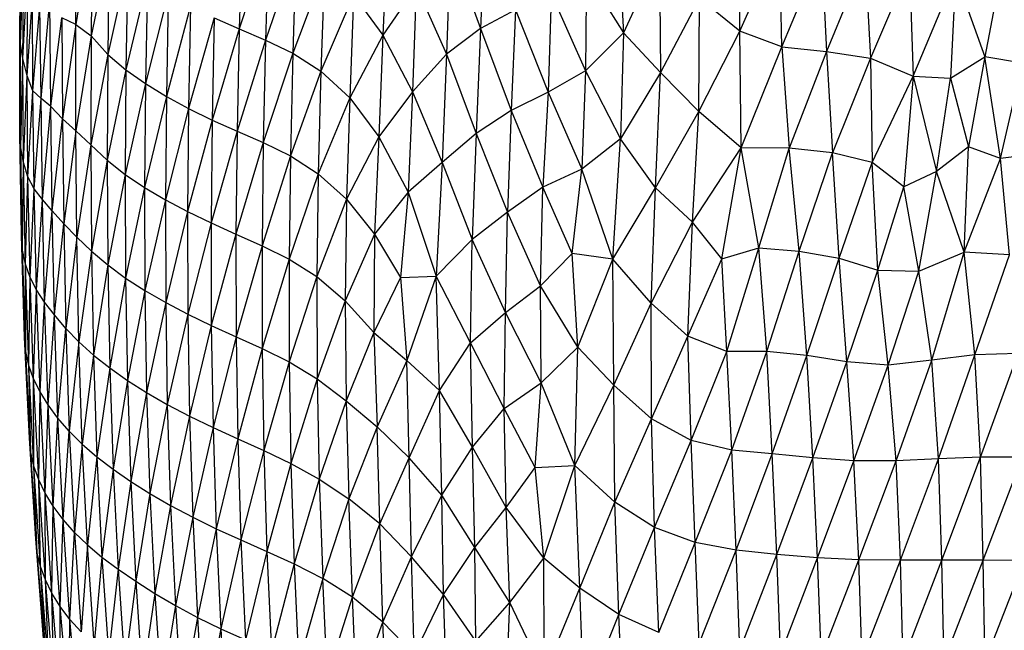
# Paper-space layout '_Dimétrica' of a CAD drawing. Header units: millimetres. Extents: x -212 to 188, y -228 to 468.
# Tile 6 of 24: x -123 to -14, y -85 to -17. Entities that reach past the tile are written whole.
import ezdxf

# ---------------------------------------------------------------- set-up
doc = ezdxf.new("R2010")
doc.units = ezdxf.units.MM

psp = doc.layouts.new('_Dimétrica')

# ---------------------------------------------------------------- linework, layer by layer
at = {"color": 7, "linetype": 'Continuous', "lineweight": 25}
for p, q in [((-115.19, -6.09), (-116.98, -17.48)), ((-115.19, -6.09), (-115.3, -18.72)), ((-71.7, -6.3), (-72.2, -17.92)), ((-43.49, -18.2), (-43.5, -6)), ((-116.98, -17.48), (-117.11, -6.76)), ((-98.56, -6.77), (-98.9, -17.96)), ((-82.53, -7.07), (-83, -18.66)), ((-122.96, -7.96), (-123.2, -18.48)), ((-123.2, -18.48), (-123.05, -8.1)), ((-123.12, -19.65), (-122.96, -7.96)), ((-95.65, -7.98), (-98.9, -17.96)), ((-95.65, -7.98), (-96, -19.21)), ((-56.87, -8.72), (-56.38, -18.42)), ((-43.49, -18.2), (-39.06, -8.24)), ((-38.82, -19.97), (-39.06, -8.24)), ((-123.12, -19.65), (-122.73, -9.51)), ((-122.85, -21.25), (-122.73, -9.51)), ((-113.31, -9.12), (-115.3, -18.72)), ((-113.31, -9.12), (-113.46, -20.8)), ((-92.61, -9.37), (-96, -19.21)), ((-92.61, -9.37), (-92.97, -20.66)), ((-75.5, -8.86), (-75.97, -20.76)), ((-75.5, -8.86), (-72.2, -17.92)), ((-52.37, -9.8), (-56.38, -18.42)), ((-52.37, -9.8), (-52.28, -22.79)), ((-38.82, -19.97), (-34.42, -9.37)), ((-34.42, -9.37), (-33.89, -20.46)), ((-29.61, -10.07), (-33.89, -20.46)), ((-29.61, -10.07), (-29.04, -21.22)), ((-14.38, -10.61), (-16.36, -21.05)), ((-122.85, -21.25), (-122.32, -11.49)), ((-122.39, -23.16), (-122.32, -11.49)), ((-111.26, -10.97), (-113.46, -20.8)), ((-111.26, -10.97), (-111.45, -22.52)), ((-89.46, -11.29), (-92.97, -20.66)), ((-89.46, -11.29), (-89.85, -22.64)), ((-60.47, -11.87), (-60.56, -22.61)), ((-60.47, -11.87), (-56.38, -18.42)), ((-24.71, -11.1), (-29.04, -21.22)), ((-24.71, -11.1), (-24.31, -23.19)), ((-109.07, -12.44), (-111.45, -22.52)), ((-109.07, -12.44), (-109.28, -24.01)), ((-24.31, -23.19), (-19.62, -12.04)), ((-19.62, -12.04), (-20.18, -23.42)), ((-19.62, -12.04), (-16.36, -21.05)), ((-122.39, -23.16), (-121.77, -14)), ((-121.74, -24.83), (-121.77, -14)), ((-106.75, -13.91), (-109.28, -24.01)), ((-106.75, -13.91), (-106.97, -25.44)), ((-79.29, -13.28), (-83, -18.66)), ((-79.29, -13.28), (-79.73, -24.93)), ((-79.29, -13.28), (-75.97, -20.76)), ((-64.37, -14.1), (-64.72, -24.98)), ((-64.37, -14.1), (-60.56, -22.61)), ((-120.84, -25.69), (-119.85, -14.86)), ((-119.75, -26.57), (-119.85, -14.86)), ((-86.25, -14.22), (-89.85, -22.64)), ((-86.25, -14.22), (-86.67, -25.59)), ((-86.25, -14.22), (-83, -18.66)), ((-47.96, -14.57), (-52.28, -22.79)), ((-48.02, -27.13), (-47.96, -14.57)), ((-43.49, -18.2), (-47.96, -14.57)), ((-121.74, -24.83), (-120.98, -15.46)), ((-120.84, -25.69), (-120.98, -15.46)), ((-104.28, -15.4), (-106.97, -25.44)), ((-104.28, -15.4), (-104.51, -26.79)), ((-68.32, -15.87), (-72.2, -17.92)), ((-68.32, -15.87), (-68.79, -27.02)), ((-68.32, -15.87), (-64.72, -24.98)), ((-119.75, -26.57), (-118.55, -16.75)), ((-116.98, -17.48), (-118.55, -16.75)), ((-118.55, -16.75), (-118.45, -27.95)), ((-101.66, -16.73), (-104.51, -26.79)), ((-101.66, -16.73), (-101.9, -28.07)), ((-101.66, -16.73), (-98.9, -17.96)), ((-123.12, -19.65), (-123.2, -18.48)), ((-123.2, -29.59), (-123.2, -18.48)), ((-116.98, -17.48), (-118.45, -27.95)), ((-116.98, -17.48), (-115.3, -18.72)), ((-116.97, -29.26), (-116.98, -17.48)), ((-98.9, -17.96), (-101.9, -28.07)), ((-98.9, -17.96), (-99.14, -29.3)), ((-98.9, -17.96), (-96, -19.21)), ((-72.2, -17.92), (-75.97, -20.76)), ((-72.2, -17.92), (-72.66, -29.57)), ((-72.2, -17.92), (-68.79, -27.02)), ((-56.38, -18.42), (-60.56, -22.61)), ((-56.38, -18.42), (-56.69, -30.16)), ((-56.38, -18.42), (-52.28, -22.79)), ((-48.02, -27.13), (-43.49, -18.2)), ((-38.82, -19.97), (-43.49, -18.2)), ((-43.34, -31.13), (-43.49, -18.2)), ((-115.3, -18.72), (-116.97, -29.26)), ((-115.3, -18.72), (-115.33, -30.81)), ((-115.3, -18.72), (-113.46, -20.8)), ((-96, -19.21), (-99.14, -29.3)), ((-96, -19.21), (-96.25, -30.57)), ((-96, -19.21), (-92.97, -20.66)), ((-83, -18.66), (-86.67, -25.59)), ((-83, -18.66), (-83.44, -29.91)), ((-83, -18.66), (-79.73, -24.93)), ((-123.2, -29.59), (-123.12, -19.65)), ((-122.85, -21.25), (-123.12, -19.65)), ((-123.09, -31.15), (-123.12, -19.65)), ((-92.97, -20.66), (-96.25, -30.57)), ((-92.97, -20.66), (-93.24, -32.05)), ((-92.97, -20.66), (-89.85, -22.64)), ((-43.34, -31.13), (-38.82, -19.97)), ((-38.82, -19.97), (-33.89, -20.46)), ((-38.82, -19.97), (-38.02, -31.18)), ((-33.89, -20.46), (-38.02, -31.18)), ((-33.89, -20.46), (-29.04, -21.22)), ((-33.89, -20.46), (-33.23, -31.71)), ((-123.09, -31.15), (-122.85, -21.25)), ((-122.39, -23.16), (-122.85, -21.25)), ((-122.79, -32.77), (-122.85, -21.25)), ((-113.46, -20.8), (-115.33, -30.81)), ((-113.46, -20.8), (-113.51, -32.53)), ((-113.46, -20.8), (-111.45, -22.52)), ((-75.97, -20.76), (-79.73, -24.93)), ((-75.97, -20.76), (-76.44, -32.76)), ((-75.97, -20.76), (-72.66, -29.57)), ((-29.04, -21.22), (-33.23, -31.71)), ((-29.04, -21.22), (-24.31, -23.19)), ((-29.04, -21.22), (-28.83, -32.78)), ((-20.18, -23.42), (-16.36, -21.05)), ((-16.36, -21.05), (-18.16, -31.04)), ((-12.21, -21.77), (-16.36, -21.05)), ((-14.62, -32.33), (-16.36, -21.05)), ((-14.62, -32.33), (-12.21, -21.77)), ((-111.45, -22.52), (-113.51, -32.53)), ((-111.45, -22.52), (-111.53, -34.09)), ((-111.45, -22.52), (-109.28, -24.01)), ((-89.85, -22.64), (-93.24, -32.05)), ((-89.85, -22.64), (-90.16, -34.02)), ((-89.85, -22.64), (-86.67, -25.59)), ((-60.56, -22.61), (-64.72, -24.98)), ((-60.56, -22.61), (-60.98, -33.51)), ((-60.56, -22.61), (-56.69, -30.16)), ((-52.28, -22.79), (-56.69, -30.16)), ((-52.82, -35.57), (-52.28, -22.79)), ((-48.02, -27.13), (-52.28, -22.79)), ((-122.79, -32.77), (-122.39, -23.16)), ((-121.74, -24.83), (-122.39, -23.16)), ((-122.29, -34.37), (-122.39, -23.16)), ((-28.83, -32.78), (-24.31, -23.19)), ((-24.31, -23.19), (-25.33, -35.46)), ((-24.31, -23.19), (-20.18, -23.42)), ((-24.31, -23.19), (-21.7, -33.76)), ((-21.7, -33.76), (-20.18, -23.42)), ((-20.18, -23.42), (-18.16, -31.04)), ((-122.29, -34.37), (-121.74, -24.83)), ((-120.84, -25.69), (-121.74, -24.83)), ((-121.59, -35.7), (-121.74, -24.83)), ((-109.28, -24.01), (-111.53, -34.09)), ((-109.28, -24.01), (-109.39, -35.53)), ((-109.28, -24.01), (-106.97, -25.44)), ((-79.73, -24.93), (-83.44, -29.91)), ((-79.73, -24.93), (-80.19, -36.07)), ((-79.73, -24.93), (-76.44, -32.76)), ((-64.72, -24.98), (-68.79, -27.02)), ((-64.72, -24.98), (-65.31, -35.5)), ((-64.72, -24.98), (-60.98, -33.51)), ((-121.59, -35.7), (-120.84, -25.69)), ((-119.75, -26.57), (-120.84, -25.69)), ((-120.69, -36.86), (-120.84, -25.69)), ((-106.97, -25.44), (-109.39, -35.53)), ((-106.97, -25.44), (-107.08, -36.9)), ((-106.97, -25.44), (-104.51, -26.79)), ((-86.67, -25.59), (-90.16, -34.02)), ((-86.67, -25.59), (-87.03, -36.84)), ((-86.67, -25.59), (-83.44, -29.91)), ((-120.69, -36.86), (-119.75, -26.57)), ((-118.45, -27.95), (-119.75, -26.57)), ((-119.6, -38.12), (-119.75, -26.57)), ((-104.51, -26.79), (-107.08, -36.9)), ((-104.51, -26.79), (-104.62, -38.2)), ((-104.51, -26.79), (-101.9, -28.07)), ((-68.79, -27.02), (-72.66, -29.57)), ((-68.79, -27.02), (-69.22, -38.26)), ((-68.79, -27.02), (-65.31, -35.5)), ((-52.82, -35.57), (-48.02, -27.13)), ((-48.74, -39.38), (-48.02, -27.13)), ((-43.34, -31.13), (-48.02, -27.13)), ((-119.6, -38.12), (-118.45, -27.95)), ((-116.97, -29.26), (-118.45, -27.95)), ((-118.45, -27.95), (-118.33, -39.57)), ((-101.9, -28.07), (-104.62, -38.2)), ((-101.9, -28.07), (-102.01, -39.46)), ((-101.9, -28.07), (-99.14, -29.3)), ((-116.97, -29.26), (-118.33, -39.57)), ((-116.97, -29.26), (-115.33, -30.81)), ((-116.88, -41.06), (-116.97, -29.26)), ((-99.14, -29.3), (-102.01, -39.46)), ((-99.14, -29.3), (-99.26, -40.7)), ((-99.14, -29.3), (-96.25, -30.57)), ((-123.09, -31.15), (-123.2, -29.59)), ((-123.02, -40.85), (-123.2, -29.59)), ((-83.44, -29.91), (-87.03, -36.84)), ((-83.44, -29.91), (-83.93, -40.72)), ((-83.44, -29.91), (-80.19, -36.07)), ((-72.66, -29.57), (-76.44, -32.76)), ((-72.66, -29.57), (-73.13, -41.29)), ((-72.66, -29.57), (-69.22, -38.26)), ((-56.69, -30.16), (-60.98, -33.51)), ((-57.56, -43.49), (-56.69, -30.16)), ((-52.82, -35.57), (-56.69, -30.16)), ((-122.79, -32.77), (-123.09, -31.15)), ((-122.89, -42.49), (-123.09, -31.15)), ((-123.02, -40.85), (-123.09, -31.15)), ((-115.33, -30.81), (-116.88, -41.06)), ((-115.33, -30.81), (-113.51, -32.53)), ((-115.33, -30.81), (-115.25, -42.6)), ((-96.25, -30.57), (-99.26, -40.7)), ((-96.25, -30.57), (-96.38, -41.99)), ((-96.25, -30.57), (-93.24, -32.05)), ((-48.74, -39.38), (-43.34, -31.13)), ((-45.47, -43.43), (-43.34, -31.13)), ((-38.02, -31.18), (-43.34, -31.13)), ((-41.37, -42.23), (-43.34, -31.13)), ((-41.37, -42.23), (-38.02, -31.18)), ((-33.23, -31.71), (-38.02, -31.18)), ((-36.91, -42.59), (-38.02, -31.18)), ((-18.16, -31.04), (-21.7, -33.76)), ((-18.67, -42.7), (-18.16, -31.04)), ((-14.62, -32.33), (-18.16, -31.04)), ((-113.51, -32.53), (-115.25, -42.6)), ((-113.51, -32.53), (-111.53, -34.09)), ((-113.51, -32.53), (-113.45, -44.13)), ((-93.24, -32.05), (-96.38, -41.99)), ((-93.24, -32.05), (-93.39, -43.47)), ((-93.24, -32.05), (-90.16, -34.02)), ((-36.91, -42.59), (-33.23, -31.71)), ((-28.83, -32.78), (-33.23, -31.71)), ((-32.48, -43.37), (-33.23, -31.71)), ((-18.67, -42.7), (-14.62, -32.33)), ((-9.98, -31.76), (-14.62, -32.33)), ((-13.62, -43.01), (-14.62, -32.33)), ((-122.89, -42.49), (-122.79, -32.77)), ((-122.29, -34.37), (-122.79, -32.77)), ((-122.57, -44.05), (-122.79, -32.77)), ((-76.44, -32.76), (-80.19, -36.07)), ((-76.44, -32.76), (-77.11, -45.37)), ((-76.44, -32.76), (-73.13, -41.29)), ((-60.98, -33.51), (-65.31, -35.5)), ((-62.04, -42.85), (-60.98, -33.51)), ((-57.56, -43.49), (-60.98, -33.51)), ((-32.48, -43.37), (-28.83, -32.78)), ((-25.33, -35.46), (-28.83, -32.78)), ((-28.22, -44.69), (-28.83, -32.78)), ((-21.7, -33.76), (-25.33, -35.46)), ((-23.66, -44.81), (-21.7, -33.76)), ((-18.67, -42.7), (-21.7, -33.76)), ((-122.57, -44.05), (-122.29, -34.37)), ((-121.59, -35.7), (-122.29, -34.37)), ((-122.05, -45.52), (-122.29, -34.37)), ((-111.53, -34.09), (-113.45, -44.13)), ((-111.53, -34.09), (-109.39, -35.53)), ((-111.53, -34.09), (-111.48, -45.58)), ((-90.16, -34.02), (-93.39, -43.47)), ((-90.16, -34.02), (-90.32, -45.42)), ((-90.16, -34.02), (-87.03, -36.84)), ((-122.05, -45.52), (-121.59, -35.7)), ((-120.69, -36.86), (-121.59, -35.7)), ((-121.34, -46.89), (-121.59, -35.7)), ((-109.39, -35.53), (-111.48, -45.58)), ((-109.39, -35.53), (-107.08, -36.9)), ((-109.39, -35.53), (-109.35, -46.95)), ((-65.31, -35.5), (-69.22, -38.26)), ((-65.57, -46.44), (-65.31, -35.5)), ((-62.04, -42.85), (-65.31, -35.5)), ((-57.56, -43.49), (-52.82, -35.57)), ((-53.3, -48.37), (-52.82, -35.57)), ((-48.74, -39.38), (-52.82, -35.57)), ((-28.22, -44.69), (-25.33, -35.46)), ((-23.66, -44.81), (-25.33, -35.46)), ((-121.34, -46.89), (-120.69, -36.86)), ((-119.6, -38.12), (-120.69, -36.86)), ((-120.44, -48.24), (-120.69, -36.86)), ((-107.08, -36.9), (-109.35, -46.95)), ((-107.08, -36.9), (-104.62, -38.2)), ((-107.08, -36.9), (-107.04, -48.29)), ((-87.03, -36.84), (-90.32, -45.42)), ((-87.03, -36.84), (-87.18, -48.1)), ((-87.03, -36.84), (-83.93, -40.72)), ((-80.19, -36.07), (-83.93, -40.72)), ((-80.19, -36.07), (-81.05, -45.5)), ((-80.19, -36.07), (-77.11, -45.37)), ((-120.44, -48.24), (-119.6, -38.12)), ((-118.33, -39.57), (-119.6, -38.12)), ((-119.36, -49.66), (-119.6, -38.12)), ((-104.62, -38.2), (-107.04, -48.29)), ((-104.62, -38.2), (-102.01, -39.46)), ((-104.62, -38.2), (-104.59, -49.58)), ((-69.22, -38.26), (-73.13, -41.29)), ((-69.42, -49.38), (-69.22, -38.26)), ((-65.57, -46.44), (-69.22, -38.26)), ((-119.36, -49.66), (-118.33, -39.57)), ((-116.88, -41.06), (-118.33, -39.57)), ((-118.33, -39.57), (-118.09, -51.15)), ((-102.01, -39.46), (-104.59, -49.58)), ((-102.01, -39.46), (-99.26, -40.7)), ((-102.01, -39.46), (-101.99, -50.84)), ((-53.3, -48.37), (-48.74, -39.38)), ((-49.25, -52.02), (-48.74, -39.38)), ((-45.47, -43.43), (-48.74, -39.38)), ((-122.89, -42.49), (-123.02, -40.85)), ((-122.67, -52.11), (-123.02, -40.85)), ((-116.88, -41.06), (-118.09, -51.15)), ((-116.88, -41.06), (-115.25, -42.6)), ((-116.65, -52.65), (-116.88, -41.06)), ((-99.26, -40.7), (-101.99, -50.84)), ((-99.26, -40.7), (-96.38, -41.99)), ((-99.26, -40.7), (-99.24, -52.08)), ((-83.93, -40.72), (-87.18, -48.1)), ((-83.93, -40.72), (-83.99, -51.6)), ((-83.93, -40.72), (-81.05, -45.5)), ((-73.13, -41.29), (-77.11, -45.37)), ((-73.29, -52.75), (-73.13, -41.29)), ((-69.42, -49.38), (-73.13, -41.29)), ((-122.57, -44.05), (-122.89, -42.49)), ((-122.52, -53.73), (-122.89, -42.49)), ((-122.67, -52.11), (-122.89, -42.49)), ((-96.38, -41.99), (-99.24, -52.08)), ((-96.38, -41.99), (-93.39, -43.47)), ((-96.38, -41.99), (-96.36, -53.38)), ((-45.47, -43.43), (-41.37, -42.23)), ((-44.91, -53.7), (-41.37, -42.23)), ((-41.37, -42.23), (-36.91, -42.59)), ((-40.51, -53.73), (-41.37, -42.23)), ((-115.25, -42.6), (-116.65, -52.65)), ((-115.25, -42.6), (-113.45, -44.13)), ((-115.25, -42.6), (-115.03, -54.11)), ((-93.39, -43.47), (-96.36, -53.38)), ((-93.39, -43.47), (-90.32, -45.42)), ((-93.39, -43.47), (-93.37, -54.86)), ((-65.57, -46.44), (-62.04, -42.85)), ((-57.56, -43.49), (-62.04, -42.85)), ((-61.43, -53.24), (-62.04, -42.85)), ((-61.43, -53.24), (-57.56, -43.49)), ((-53.3, -48.37), (-57.56, -43.49)), ((-57.45, -57.44), (-57.56, -43.49)), ((-49.25, -52.02), (-45.47, -43.43)), ((-44.91, -53.7), (-45.47, -43.43)), ((-40.51, -53.73), (-36.91, -42.59)), ((-36.91, -42.59), (-32.48, -43.37)), ((-36.08, -54.16), (-36.91, -42.59)), ((-36.08, -54.16), (-32.48, -43.37)), ((-32.48, -43.37), (-28.22, -44.69)), ((-31.64, -54.85), (-32.48, -43.37)), ((-23.66, -44.81), (-18.67, -42.7)), ((-22.25, -54.66), (-18.67, -42.7)), ((-13.62, -43.01), (-18.67, -42.7)), ((-17.49, -54.09), (-18.67, -42.7)), ((-17.49, -54.09), (-13.62, -43.01)), ((-122.05, -45.52), (-122.57, -44.05)), ((-122.18, -55.25), (-122.57, -44.05)), ((-122.52, -53.73), (-122.57, -44.05)), ((-113.45, -44.13), (-115.03, -54.11)), ((-113.45, -44.13), (-111.48, -45.58)), ((-113.45, -44.13), (-113.24, -55.54)), ((-122.18, -55.25), (-122.05, -45.52)), ((-121.34, -46.89), (-122.05, -45.52)), ((-121.66, -56.73), (-122.05, -45.52)), ((-111.48, -45.58), (-113.24, -55.54)), ((-111.48, -45.58), (-109.35, -46.95)), ((-111.48, -45.58), (-111.28, -56.92)), ((-90.32, -45.42), (-93.37, -54.86)), ((-90.32, -45.42), (-87.18, -48.1)), ((-90.32, -45.42), (-90.27, -56.73)), ((-81.05, -45.5), (-83.99, -51.6)), ((-81.05, -45.5), (-77.11, -45.37)), ((-81.05, -45.5), (-80.35, -54.72)), ((-77.11, -45.37), (-80.35, -54.72)), ((-73.29, -52.75), (-77.11, -45.37)), ((-76.72, -58.03), (-77.11, -45.37)), ((-31.64, -54.85), (-28.22, -44.69)), ((-28.22, -44.69), (-23.66, -44.81)), ((-27.06, -55.22), (-28.22, -44.69)), ((-27.06, -55.22), (-23.66, -44.81)), ((-22.25, -54.66), (-23.66, -44.81)), ((-69.42, -49.38), (-65.57, -46.44)), ((-61.43, -53.24), (-65.57, -46.44)), ((-65.48, -57.17), (-65.57, -46.44)), ((-121.66, -56.73), (-121.34, -46.89)), ((-120.44, -48.24), (-121.34, -46.89)), ((-120.94, -58.17), (-121.34, -46.89)), ((-109.35, -46.95), (-111.28, -56.92)), ((-109.35, -46.95), (-107.04, -48.29)), ((-109.35, -46.95), (-109.15, -58.27)), ((-120.94, -58.17), (-120.44, -48.24)), ((-119.36, -49.66), (-120.44, -48.24)), ((-120.05, -59.62), (-120.44, -48.24)), ((-107.04, -48.29), (-109.15, -58.27)), ((-107.04, -48.29), (-104.59, -49.58)), ((-107.04, -48.29), (-106.86, -59.59)), ((-87.18, -48.1), (-90.27, -56.73)), ((-87.18, -48.1), (-83.99, -51.6)), ((-87.18, -48.1), (-87.06, -59.19)), ((-57.45, -57.44), (-53.3, -48.37)), ((-49.25, -52.02), (-53.3, -48.37)), ((-53.26, -61.16), (-53.3, -48.37)), ((-120.05, -59.62), (-119.36, -49.66)), ((-118.09, -51.15), (-119.36, -49.66)), ((-118.97, -61.09), (-119.36, -49.66)), ((-104.59, -49.58), (-106.86, -59.59)), ((-104.59, -49.58), (-101.99, -50.84)), ((-104.59, -49.58), (-104.41, -60.89)), ((-73.29, -52.75), (-69.42, -49.38)), ((-69.56, -60.03), (-69.42, -49.38)), ((-65.48, -57.17), (-69.42, -49.38)), ((-118.97, -61.09), (-118.09, -51.15)), ((-116.65, -52.65), (-118.09, -51.15)), ((-118.09, -51.15), (-117.71, -62.56)), ((-101.99, -50.84), (-104.41, -60.89)), ((-101.99, -50.84), (-99.24, -52.08)), ((-101.99, -50.84), (-101.8, -62.15)), ((-122.52, -53.73), (-122.67, -52.11)), ((-122.13, -63.32), (-122.67, -52.11)), ((-99.24, -52.08), (-101.8, -62.15)), ((-99.24, -52.08), (-96.36, -53.38)), ((-99.24, -52.08), (-99.06, -63.4)), ((-83.99, -51.6), (-87.06, -59.19)), ((-83.99, -51.6), (-80.35, -54.72)), ((-83.99, -51.6), (-83.63, -62.05)), ((-53.26, -61.16), (-49.25, -52.02)), ((-44.91, -53.7), (-49.25, -52.02)), ((-48.88, -63.57), (-49.25, -52.02)), ((-116.65, -52.65), (-117.71, -62.56)), ((-116.65, -52.65), (-115.03, -54.11)), ((-116.27, -64), (-116.65, -52.65)), ((-96.36, -53.38), (-99.06, -63.4)), ((-96.36, -53.38), (-93.37, -54.86)), ((-96.36, -53.38), (-96.18, -64.68)), ((-76.72, -58.03), (-73.29, -52.75)), ((-69.56, -60.03), (-73.29, -52.75)), ((-73.08, -64.32), (-73.29, -52.75)), ((-65.48, -57.17), (-61.43, -53.24)), ((-61.76, -66.36), (-61.43, -53.24)), ((-57.45, -57.44), (-61.43, -53.24)), ((-122.18, -55.25), (-122.52, -53.73)), ((-121.97, -64.9), (-122.52, -53.73)), ((-122.13, -63.32), (-122.52, -53.73)), ((-115.03, -54.11), (-116.27, -64)), ((-115.03, -54.11), (-113.24, -55.54)), ((-115.03, -54.11), (-114.65, -65.4)), ((-48.88, -63.57), (-44.91, -53.7)), ((-40.51, -53.73), (-44.91, -53.7)), ((-44.38, -64.66), (-44.91, -53.7)), ((-44.38, -64.66), (-40.51, -53.73)), ((-36.08, -54.16), (-40.51, -53.73)), ((-39.89, -65.06), (-40.51, -53.73)), ((-39.89, -65.06), (-36.08, -54.16)), ((-31.64, -54.85), (-36.08, -54.16)), ((-35.41, -65.49), (-36.08, -54.16)), ((-17.49, -54.09), (-22.25, -54.66)), ((-21.51, -65.61), (-17.49, -54.09)), ((-12.66, -53.95), (-17.49, -54.09)), ((-16.85, -65.44), (-17.49, -54.09)), ((-16.85, -65.44), (-12.66, -53.95)), ((-121.66, -56.73), (-122.18, -55.25)), ((-121.63, -66.43), (-122.18, -55.25)), ((-121.97, -64.9), (-122.18, -55.25)), ((-113.24, -55.54), (-114.65, -65.4)), ((-113.24, -55.54), (-111.28, -56.92)), ((-113.24, -55.54), (-112.86, -66.77)), ((-93.37, -54.86), (-96.18, -64.68)), ((-93.37, -54.86), (-90.27, -56.73)), ((-93.37, -54.86), (-93.18, -66.12)), ((-80.35, -54.72), (-83.63, -62.05)), ((-76.72, -58.03), (-80.35, -54.72)), ((-80.09, -65.51), (-80.35, -54.72)), ((-35.41, -65.49), (-31.64, -54.85)), ((-27.06, -55.22), (-31.64, -54.85)), ((-30.85, -65.83), (-31.64, -54.85)), ((-30.85, -65.83), (-27.06, -55.22)), ((-22.25, -54.66), (-27.06, -55.22)), ((-26.19, -65.84), (-27.06, -55.22)), ((-26.19, -65.84), (-22.25, -54.66)), ((-21.51, -65.61), (-22.25, -54.66)), ((-120.94, -58.17), (-121.66, -56.73)), ((-121.1, -67.92), (-121.66, -56.73)), ((-121.63, -66.43), (-121.66, -56.73)), ((-111.28, -56.92), (-112.86, -66.77)), ((-111.28, -56.92), (-109.15, -58.27)), ((-111.28, -56.92), (-110.91, -68.12)), ((-90.27, -56.73), (-93.18, -66.12)), ((-90.27, -56.73), (-87.06, -59.19)), ((-90.27, -56.73), (-90.04, -67.87)), ((-69.56, -60.03), (-65.48, -57.17)), ((-66.13, -66.56), (-65.48, -57.17)), ((-61.76, -66.36), (-65.48, -57.17)), ((-61.76, -66.36), (-57.45, -57.44)), ((-53.26, -61.16), (-57.45, -57.44)), ((-57.34, -70.42), (-57.45, -57.44)), ((-121.1, -67.92), (-120.94, -58.17)), ((-120.05, -59.62), (-120.94, -58.17)), ((-120.38, -69.4), (-120.94, -58.17)), ((-109.15, -58.27), (-110.91, -68.12)), ((-109.15, -58.27), (-106.86, -59.59)), ((-109.15, -58.27), (-108.78, -69.46)), ((-80.09, -65.51), (-76.72, -58.03)), ((-73.08, -64.32), (-76.72, -58.03)), ((-76.49, -69.63), (-76.72, -58.03)), ((-120.38, -69.4), (-120.05, -59.62)), ((-118.97, -61.09), (-120.05, -59.62)), ((-119.48, -70.87), (-120.05, -59.62)), ((-106.86, -59.59), (-108.78, -69.46)), ((-106.86, -59.59), (-104.41, -60.89)), ((-106.86, -59.59), (-106.5, -70.79)), ((-87.06, -59.19), (-90.04, -67.87)), ((-87.06, -59.19), (-83.63, -62.05)), ((-87.06, -59.19), (-86.75, -70.05)), ((-104.41, -60.89), (-106.5, -70.79)), ((-104.41, -60.89), (-101.8, -62.15)), ((-104.41, -60.89), (-104.05, -72.09)), ((-73.08, -64.32), (-69.56, -60.03)), ((-66.13, -66.56), (-69.56, -60.03)), ((-69.36, -71.01), (-69.56, -60.03)), ((-119.48, -70.87), (-118.97, -61.09)), ((-117.71, -62.56), (-118.97, -61.09)), ((-118.4, -72.33), (-118.97, -61.09)), ((-83.63, -62.05), (-86.75, -70.05)), ((-80.09, -65.51), (-83.63, -62.05)), ((-83.33, -72.83), (-83.63, -62.05)), ((-57.34, -70.42), (-53.26, -61.16)), ((-48.88, -63.57), (-53.26, -61.16)), ((-52.93, -73.21), (-53.26, -61.16)), ((-118.4, -72.33), (-117.71, -62.56)), ((-116.27, -64), (-117.71, -62.56)), ((-117.71, -62.56), (-117.14, -73.76)), ((-101.8, -62.15), (-104.05, -72.09)), ((-101.8, -62.15), (-99.06, -63.4)), ((-101.8, -62.15), (-101.46, -73.36)), ((-121.97, -64.9), (-122.13, -63.32)), ((-121.42, -74.47), (-122.13, -63.32)), ((-116.27, -64), (-117.14, -73.76)), ((-116.27, -64), (-114.65, -65.4)), ((-115.71, -75.14), (-116.27, -64)), ((-99.06, -63.4), (-101.46, -73.36)), ((-99.06, -63.4), (-96.18, -64.68)), ((-99.06, -63.4), (-98.72, -74.6)), ((-52.93, -73.21), (-48.88, -63.57)), ((-44.38, -64.66), (-48.88, -63.57)), ((-48.43, -74.89), (-48.88, -63.57)), ((-121.63, -66.43), (-121.97, -64.9)), ((-121.26, -76.02), (-121.97, -64.9)), ((-121.42, -74.47), (-121.97, -64.9)), ((-96.18, -64.68), (-98.72, -74.6)), ((-96.18, -64.68), (-93.18, -66.12)), ((-96.18, -64.68), (-95.84, -75.87)), ((-76.49, -69.63), (-73.08, -64.32)), ((-69.36, -71.01), (-73.08, -64.32)), ((-72.83, -75.42), (-73.08, -64.32)), ((-48.43, -74.89), (-44.38, -64.66)), ((-39.89, -65.06), (-44.38, -64.66)), ((-43.91, -75.75), (-44.38, -64.66)), ((-43.91, -75.75), (-39.89, -65.06)), ((-35.41, -65.49), (-39.89, -65.06)), ((-39.4, -76.23), (-39.89, -65.06)), ((-121.1, -67.92), (-121.63, -66.43)), ((-120.9, -77.53), (-121.63, -66.43)), ((-121.26, -76.02), (-121.63, -66.43)), ((-114.65, -65.4), (-115.71, -75.14)), ((-114.65, -65.4), (-112.86, -66.77)), ((-114.65, -65.4), (-114.1, -76.49)), ((-93.18, -66.12), (-95.84, -75.87)), ((-93.18, -66.12), (-90.04, -67.87)), ((-93.18, -66.12), (-92.82, -77.25)), ((-83.33, -72.83), (-80.09, -65.51)), ((-76.49, -69.63), (-80.09, -65.51)), ((-79.84, -76.46), (-80.09, -65.51)), ((-66.13, -66.56), (-61.76, -66.36)), ((-65.2, -76.62), (-61.76, -66.36)), ((-57.34, -70.42), (-61.76, -66.36)), ((-61.18, -79.95), (-61.76, -66.36)), ((-39.4, -76.23), (-35.41, -65.49)), ((-30.85, -65.83), (-35.41, -65.49)), ((-34.88, -76.58), (-35.41, -65.49)), ((-34.88, -76.58), (-30.85, -65.83)), ((-26.19, -65.84), (-30.85, -65.83)), ((-30.31, -76.79), (-30.85, -65.83)), ((-30.31, -76.79), (-26.19, -65.84)), ((-21.51, -65.61), (-26.19, -65.84)), ((-25.72, -76.85), (-26.19, -65.84)), ((-25.72, -76.85), (-21.51, -65.61)), ((-16.85, -65.44), (-21.51, -65.61)), ((-21.12, -76.84), (-21.51, -65.61)), ((-21.12, -76.84), (-16.85, -65.44)), ((-12.2, -65.42), (-16.85, -65.44)), ((-16.55, -76.85), (-16.85, -65.44)), ((-16.55, -76.85), (-12.2, -65.42)), ((-112.86, -66.77), (-114.1, -76.49)), ((-112.86, -66.77), (-110.91, -68.12)), ((-112.86, -66.77), (-112.31, -77.82)), ((-69.36, -71.01), (-66.13, -66.56)), ((-65.2, -76.62), (-66.13, -66.56)), ((-120.38, -69.4), (-121.1, -67.92)), ((-120.36, -79.03), (-121.1, -67.92)), ((-120.9, -77.53), (-121.1, -67.92)), ((-110.91, -68.12), (-112.31, -77.82)), ((-110.91, -68.12), (-108.78, -69.46)), ((-110.91, -68.12), (-110.36, -79.17)), ((-90.04, -67.87), (-92.82, -77.25)), ((-90.04, -67.87), (-86.75, -70.05)), ((-90.04, -67.87), (-89.66, -78.87)), ((-119.48, -70.87), (-120.38, -69.4)), ((-119.64, -80.51), (-120.38, -69.4)), ((-120.36, -79.03), (-120.38, -69.4)), ((-108.78, -69.46), (-110.36, -79.17)), ((-108.78, -69.46), (-106.5, -70.79)), ((-108.78, -69.46), (-108.24, -80.53)), ((-79.84, -76.46), (-76.49, -69.63)), ((-72.83, -75.42), (-76.49, -69.63)), ((-76.28, -80.64), (-76.49, -69.63)), ((-106.5, -70.79), (-108.24, -80.53)), ((-106.5, -70.79), (-104.05, -72.09)), ((-106.5, -70.79), (-105.96, -81.88)), ((-86.75, -70.05), (-89.66, -78.87)), ((-83.33, -72.83), (-86.75, -70.05)), ((-86.38, -80.94), (-86.75, -70.05)), ((-61.18, -79.95), (-57.34, -70.42)), ((-52.93, -73.21), (-57.34, -70.42)), ((-56.89, -82.87), (-57.34, -70.42)), ((-119.64, -80.51), (-119.48, -70.87)), ((-118.4, -72.33), (-119.48, -70.87)), ((-118.73, -81.97), (-119.48, -70.87)), ((-72.83, -75.42), (-69.36, -71.01)), ((-65.2, -76.62), (-69.36, -71.01)), ((-68.93, -81.53), (-69.36, -71.01)), ((-118.73, -81.97), (-118.4, -72.33)), ((-117.14, -73.76), (-118.4, -72.33)), ((-117.65, -83.4), (-118.4, -72.33)), ((-104.05, -72.09), (-105.96, -81.88)), ((-104.05, -72.09), (-101.46, -73.36)), ((-104.05, -72.09), (-103.53, -83.19)), ((-86.38, -80.94), (-83.33, -72.83)), ((-79.84, -76.46), (-83.33, -72.83)), ((-82.99, -83.7), (-83.33, -72.83)), ((-117.65, -83.4), (-117.14, -73.76)), ((-115.71, -75.14), (-117.14, -73.76)), ((-117.14, -73.76), (-116.39, -84.78)), ((-101.46, -73.36), (-103.53, -83.19)), ((-101.46, -73.36), (-98.72, -74.6)), ((-101.46, -73.36), (-100.95, -84.45)), ((-56.89, -82.87), (-52.93, -73.21)), ((-48.43, -74.89), (-52.93, -73.21)), ((-52.46, -84.87), (-52.93, -73.21)), ((-121.26, -76.02), (-121.42, -74.47)), ((-120.55, -85.52), (-121.42, -74.47)), ((-115.71, -75.14), (-116.39, -84.78)), ((-115.71, -75.14), (-114.1, -76.49)), ((-114.96, -86.1), (-115.71, -75.14)), ((-98.72, -74.6), (-100.95, -84.45)), ((-98.72, -74.6), (-95.84, -75.87)), ((-98.72, -74.6), (-98.21, -85.68)), ((-52.46, -84.87), (-48.43, -74.89)), ((-43.91, -75.75), (-48.43, -74.89)), ((-47.98, -86.09), (-48.43, -74.89)), ((-120.9, -77.53), (-121.26, -76.02)), ((-120.36, -87.04), (-121.26, -76.02)), ((-120.55, -85.52), (-121.26, -76.02)), ((-95.84, -75.87), (-98.21, -85.68)), ((-95.84, -75.87), (-92.82, -77.25)), ((-95.84, -75.87), (-95.33, -86.91)), ((-76.28, -80.64), (-72.83, -75.42)), ((-68.93, -81.53), (-72.83, -75.42)), ((-72.71, -85.8), (-72.83, -75.42)), ((-47.98, -86.09), (-43.91, -75.75)), ((-39.4, -76.23), (-43.91, -75.75)), ((-43.48, -86.81), (-43.91, -75.75)), ((-43.48, -86.81), (-39.4, -76.23)), ((-34.88, -76.58), (-39.4, -76.23)), ((-38.99, -87.27), (-39.4, -76.23)), ((-114.1, -76.49), (-114.96, -86.1)), ((-114.1, -76.49), (-112.31, -77.82)), ((-114.1, -76.49), (-113.35, -87.39)), ((-92.82, -77.25), (-95.33, -86.91)), ((-92.82, -77.25), (-89.66, -78.87)), ((-92.82, -77.25), (-92.31, -88.23)), ((-82.99, -83.7), (-79.84, -76.46)), ((-76.28, -80.64), (-79.84, -76.46)), ((-79.52, -87.3), (-79.84, -76.46)), ((-68.93, -81.53), (-65.2, -76.62)), ((-61.18, -79.95), (-65.2, -76.62)), ((-65.14, -89.46), (-65.2, -76.62)), ((-38.99, -87.27), (-34.88, -76.58)), ((-30.31, -76.79), (-34.88, -76.58)), ((-34.48, -87.6), (-34.88, -76.58)), ((-34.48, -87.6), (-30.31, -76.79)), ((-25.72, -76.85), (-30.31, -76.79)), ((-29.96, -87.82), (-30.31, -76.79)), ((-29.96, -87.82), (-25.72, -76.85)), ((-21.12, -76.84), (-25.72, -76.85)), ((-25.43, -87.96), (-25.72, -76.85)), ((-25.43, -87.96), (-21.12, -76.84)), ((-16.55, -76.85), (-21.12, -76.84)), ((-20.9, -88.06), (-21.12, -76.84)), ((-20.9, -88.06), (-16.55, -76.85)), ((-11.98, -76.89), (-16.55, -76.85)), ((-16.36, -88.13), (-16.55, -76.85)), ((-16.36, -88.13), (-11.98, -76.89)), ((-120.36, -79.03), (-120.9, -77.53)), ((-119.99, -88.55), (-120.9, -77.53)), ((-120.36, -87.04), (-120.9, -77.53)), ((-112.31, -77.82), (-113.35, -87.39)), ((-112.31, -77.82), (-110.36, -79.17)), ((-112.31, -77.82), (-111.57, -88.71)), ((-119.64, -80.51), (-120.36, -79.03)), ((-119.44, -90.03), (-120.36, -79.03)), ((-119.99, -88.55), (-120.36, -79.03)), ((-110.36, -79.17), (-111.57, -88.71)), ((-110.36, -79.17), (-108.24, -80.53)), ((-110.36, -79.17), (-109.63, -90.08)), ((-89.66, -78.87), (-92.31, -88.23)), ((-86.38, -80.94), (-89.66, -78.87)), ((-89.16, -89.78), (-89.66, -78.87)), ((-118.73, -81.97), (-119.64, -80.51)), ((-118.7, -91.5), (-119.64, -80.51)), ((-119.44, -90.03), (-119.64, -80.51)), ((-108.24, -80.53), (-109.63, -90.08)), ((-108.24, -80.53), (-105.96, -81.88)), ((-108.24, -80.53), (-107.52, -91.48)), ((-79.52, -87.3), (-76.28, -80.64)), ((-72.71, -85.8), (-76.28, -80.64)), ((-75.95, -91.34), (-76.28, -80.64)), ((-65.14, -89.46), (-61.18, -79.95)), ((-56.89, -82.87), (-61.18, -79.95)), ((-60.74, -92.56), (-61.18, -79.95)), ((-89.16, -89.78), (-86.38, -80.94)), ((-82.99, -83.7), (-86.38, -80.94)), ((-85.9, -91.8), (-86.38, -80.94)), ((-72.71, -85.8), (-68.93, -81.53)), ((-69.32, -90.84), (-68.93, -81.53)), ((-65.14, -89.46), (-68.93, -81.53)), ((-117.65, -83.4), (-118.73, -81.97)), ((-117.79, -92.94), (-118.73, -81.97)), ((-118.7, -91.5), (-118.73, -81.97)), ((-105.96, -81.88), (-107.52, -91.48)), ((-105.96, -81.88), (-103.53, -83.19)), ((-105.96, -81.88), (-105.25, -92.85)), ((-117.79, -92.94), (-117.65, -83.4)), ((-116.39, -84.78), (-117.65, -83.4)), ((-116.69, -94.35), (-117.65, -83.4)), ((-103.53, -83.19), (-105.25, -92.85)), ((-103.53, -83.19), (-100.95, -84.45)), ((-103.53, -83.19), (-102.84, -94.16)), ((-85.9, -91.8), (-82.99, -83.7)), ((-79.52, -87.3), (-82.99, -83.7)), ((-82.53, -94.49), (-82.99, -83.7)), ((-60.74, -92.56), (-56.89, -82.87)), ((-52.46, -84.87), (-56.89, -82.87)), ((-56.35, -94.76), (-56.89, -82.87)), ((-100.95, -84.45), (-102.84, -94.16)), ((-100.95, -84.45), (-98.21, -85.68)), ((-100.95, -84.45), (-100.26, -95.4))]:
    psp.add_line(p, q, dxfattribs=at)

doc.saveas('drawing.dxf')
